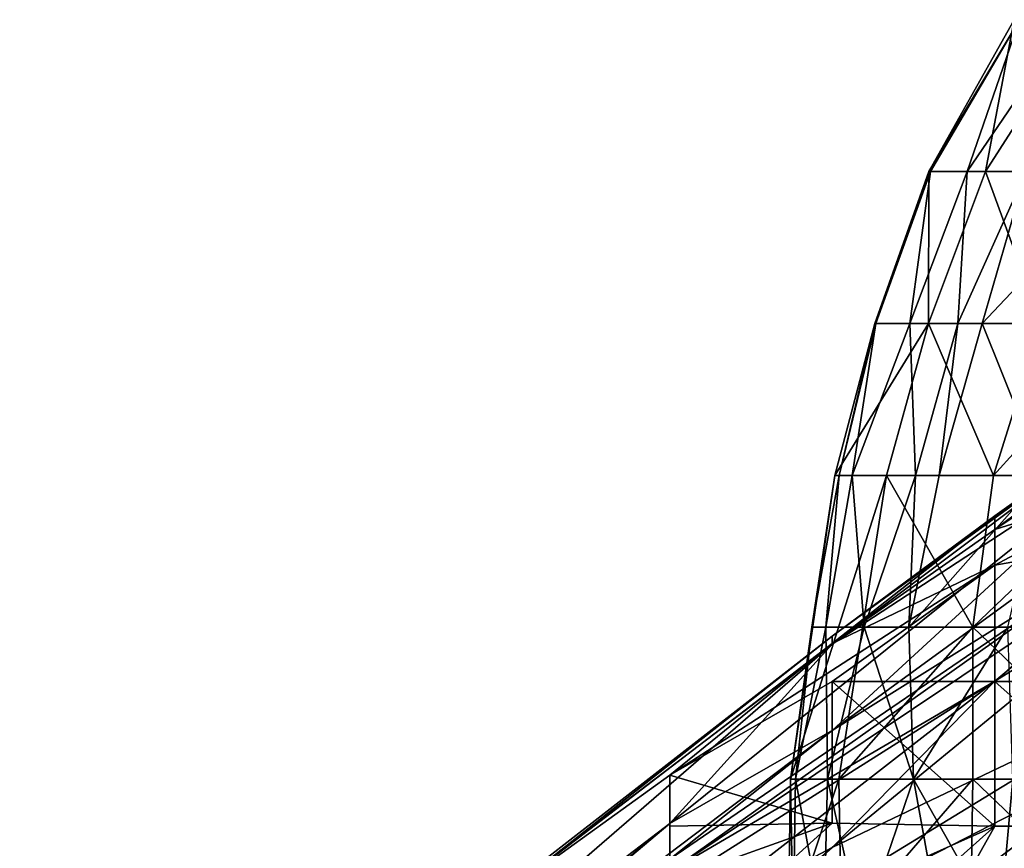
# Model space of a CAD drawing. Extents: x -1.05 to 1.05, y -0.36 to 0.36.
# Tile 47 of 226: x -0.9271 to -0.8922, y 0.265 to 0.2943. Entities that reach past the tile are written whole.
import ezdxf

# ---------------------------------------------------------------- set-up
doc = ezdxf.new("R2010")
doc.units = 0

msp = doc.modelspace()

# ---------------------------------------------------------------- linework, layer by layer
for points in [[(-0.892908, 0.28894, 0.009542), (-0.894917, 0.28894, 0.013278), (-0.891902, 0.294325, 0.013278)], [(-0.891902, 0.294325, 0.013278), (-0.894917, 0.28894, 0.013278), (-0.891707, 0.294325, 0.017013)], [(-0.894917, 0.28894, 0.013278), (-0.894858, 0.28894, 0.017013), (-0.891707, 0.294325, 0.017013)], [(-0.891707, 0.294325, 0.017013), (-0.894858, 0.28894, 0.017013), (-0.893559, 0.28894, 0.024484)], [(-0.893559, 0.28894, 0.024484), (-0.891469, 0.28894, 0.031954), (-0.889899, 0.294325, 0.024484)], [(-0.893559, 0.28894, 0.024484), (-0.889899, 0.294325, 0.024484), (-0.891707, 0.294325, 0.017013)], [(-0.891902, 0.294325, 0.013278), (-0.889459, 0.294325, 0.009542), (-0.892908, 0.28894, 0.009542)], [(-0.889459, 0.294325, 0.009542), (-0.887739, 0.28894, 0.00528), (-0.892908, 0.28894, 0.009542)], [(-0.891469, 0.28894, 0.031954), (-0.893035, 0.283556, 0.035689), (-0.887739, 0.289158, 0.04316)], [(-0.893035, 0.283556, 0.035689), (-0.889906, 0.283556, 0.046895), (-0.887739, 0.289158, 0.04316)], [(-0.896833, 0.283556, 0.013278), (-0.896799, 0.283556, 0.017013), (-0.894917, 0.28894, 0.013278)], [(-0.894917, 0.28894, 0.013278), (-0.894929, 0.283556, 0.009542), (-0.896833, 0.283556, 0.013278)], [(-0.896799, 0.283556, 0.017013), (-0.895597, 0.283556, 0.024484), (-0.894858, 0.28894, 0.017013)], [(-0.894917, 0.28894, 0.013278), (-0.896799, 0.283556, 0.017013), (-0.894858, 0.28894, 0.017013)], [(-0.893559, 0.28894, 0.024484), (-0.895597, 0.283556, 0.024484), (-0.893891, 0.283556, 0.031954)], [(-0.894858, 0.28894, 0.017013), (-0.895597, 0.283556, 0.024484), (-0.893559, 0.28894, 0.024484)], [(-0.892908, 0.28894, 0.009542), (-0.890944, 0.283556, 0.005807), (-0.894929, 0.283556, 0.009542)], [(-0.892908, 0.28894, 0.009542), (-0.894929, 0.283556, 0.009542), (-0.894917, 0.28894, 0.013278)], [(-0.893035, 0.283556, 0.035689), (-0.891469, 0.28894, 0.031954), (-0.893891, 0.283556, 0.031954)], [(-0.893891, 0.283556, 0.031954), (-0.891469, 0.28894, 0.031954), (-0.893559, 0.28894, 0.024484)], [(-0.892908, 0.28894, 0.009542), (-0.887739, 0.28894, 0.00528), (-0.890944, 0.283556, 0.005807)], [(-0.886828, 0.280842, 0.804687), (-0.892588, 0.276739, 0.814516), (-0.87531, 0.288684, 0.809601)], [(-0.892588, 0.276739, 0.814516), (-0.886828, 0.280516, 0.819431), (-0.87531, 0.288684, 0.809601)], [(-0.898253, 0.278172, 0.013278), (-0.898096, 0.278172, 0.017013), (-0.896833, 0.283556, 0.013278)], [(-0.894929, 0.283556, 0.009542), (-0.898253, 0.278172, 0.013278), (-0.896833, 0.283556, 0.013278)], [(-0.896423, 0.278172, 0.009542), (-0.898253, 0.278172, 0.013278), (-0.894929, 0.283556, 0.009542)], [(-0.898096, 0.278172, 0.017013), (-0.897641, 0.278172, 0.020748), (-0.896799, 0.283556, 0.017013)], [(-0.896833, 0.283556, 0.013278), (-0.898096, 0.278172, 0.017013), (-0.896799, 0.283556, 0.017013)], [(-0.897641, 0.278172, 0.020748), (-0.895393, 0.278172, 0.031954), (-0.895597, 0.283556, 0.024484)], [(-0.896799, 0.283556, 0.017013), (-0.897641, 0.278172, 0.020748), (-0.895597, 0.283556, 0.024484)], [(-0.894929, 0.283556, 0.009542), (-0.892627, 0.278172, 0.005807), (-0.896423, 0.278172, 0.009542)], [(-0.895597, 0.283556, 0.024484), (-0.895393, 0.278172, 0.031954), (-0.893891, 0.283556, 0.031954)], [(-0.894556, 0.278172, 0.035689), (-0.893891, 0.283556, 0.031954), (-0.895393, 0.278172, 0.031954)], [(-0.892627, 0.278172, 0.005807), (-0.894929, 0.283556, 0.009542), (-0.890944, 0.283556, 0.005807)], [(-0.894556, 0.278172, 0.035689), (-0.890871, 0.278172, 0.05063), (-0.893035, 0.283556, 0.035689)], [(-0.894556, 0.278172, 0.035689), (-0.893035, 0.283556, 0.035689), (-0.893891, 0.283556, 0.031954)], [(-0.890871, 0.278172, 0.05063), (-0.889906, 0.283556, 0.046895), (-0.893035, 0.283556, 0.035689)], [(-0.890944, 0.283556, 0.005807), (-0.887739, 0.283556, 0.003846), (-0.892627, 0.278172, 0.005807)], [(-0.887739, 0.283556, 0.003846), (-0.887739, 0.278172, 0.00296), (-0.892627, 0.278172, 0.005807)], [(-0.886828, 0.279716, 0.785027), (-0.881869, 0.281136, 0.760453), (-0.898347, 0.269134, 0.750623)], [(-0.887356, 0.276003, 0.730963), (-0.898347, 0.269134, 0.750623), (-0.881869, 0.281136, 0.760453)], [(-0.886828, 0.279716, 0.785027), (-0.898347, 0.272194, 0.799772), (-0.886828, 0.280842, 0.804687)], [(-0.886828, 0.280842, 0.804687), (-0.898347, 0.272473, 0.809601), (-0.892588, 0.276739, 0.814516)], [(-0.898347, 0.272194, 0.799772), (-0.898347, 0.272473, 0.809601), (-0.886828, 0.280842, 0.804687)], [(-0.892588, 0.276251, 0.824346), (-0.886828, 0.280115, 0.824346), (-0.886828, 0.280516, 0.819431)], [(-0.892588, 0.276739, 0.814516), (-0.892588, 0.276251, 0.824346), (-0.886828, 0.280516, 0.819431)], [(-0.892588, 0.276251, 0.824346), (-0.886828, 0.278059, 0.829261), (-0.886828, 0.280115, 0.824346)], [(-0.898347, 0.269134, 0.750623), (-0.904106, 0.265833, 0.770282), (-0.886828, 0.279716, 0.785027)], [(-0.886828, 0.279716, 0.785027), (-0.904106, 0.265833, 0.770282), (-0.898347, 0.272194, 0.799772)], [(-0.898112, 0.267404, 0.009542), (-0.899821, 0.267404, 0.013278), (-0.896423, 0.278172, 0.009542)], [(-0.898253, 0.278172, 0.013278), (-0.896423, 0.278172, 0.009542), (-0.899821, 0.267404, 0.013278)], [(-0.898253, 0.278172, 0.013278), (-0.899821, 0.267404, 0.013278), (-0.899073, 0.272788, 0.017013)], [(-0.899073, 0.272788, 0.017013), (-0.898571, 0.272788, 0.020748), (-0.898096, 0.278172, 0.017013)], [(-0.898096, 0.278172, 0.017013), (-0.898253, 0.278172, 0.013278), (-0.899073, 0.272788, 0.017013)], [(-0.898571, 0.272788, 0.020748), (-0.897212, 0.272788, 0.028219), (-0.897641, 0.278172, 0.020748)], [(-0.898571, 0.272788, 0.020748), (-0.897641, 0.278172, 0.020748), (-0.898096, 0.278172, 0.017013)], [(-0.893358, 0.272788, 0.00562), (-0.898112, 0.267404, 0.009542), (-0.896423, 0.278172, 0.009542)], [(-0.897641, 0.278172, 0.020748), (-0.897212, 0.272788, 0.028219), (-0.895393, 0.278172, 0.031954)], [(-0.897212, 0.272788, 0.028219), (-0.89563, 0.272788, 0.035689), (-0.895393, 0.278172, 0.031954)], [(-0.892627, 0.278172, 0.005807), (-0.893358, 0.272788, 0.00562), (-0.896423, 0.278172, 0.009542)], [(-0.895393, 0.278172, 0.031954), (-0.89563, 0.272788, 0.035689), (-0.894556, 0.278172, 0.035689)], [(-0.89563, 0.272788, 0.035689), (-0.892122, 0.272788, 0.05063), (-0.890871, 0.278172, 0.05063)], [(-0.89563, 0.272788, 0.035689), (-0.890871, 0.278172, 0.05063), (-0.894556, 0.278172, 0.035689)], [(-0.892627, 0.278172, 0.005807), (-0.887739, 0.278172, 0.00296), (-0.893358, 0.272788, 0.00562)], [(-0.893358, 0.272788, 0.00562), (-0.887739, 0.278172, 0.00296), (-0.887739, 0.272788, 0.002573)], [(-0.892588, 0.274988, 0.829261), (-0.886828, 0.276003, 0.830899), (-0.886828, 0.278059, 0.829261)], [(-0.892588, 0.276251, 0.824346), (-0.892588, 0.274988, 0.829261), (-0.886828, 0.278059, 0.829261)], [(-0.892588, 0.276739, 0.814516), (-0.898347, 0.272473, 0.809601), (-0.898347, 0.27221, 0.824346)], [(-0.892588, 0.276739, 0.814516), (-0.898347, 0.27221, 0.824346), (-0.892588, 0.276251, 0.824346)], [(-0.898347, 0.27221, 0.824346), (-0.892588, 0.274988, 0.829261), (-0.892588, 0.276251, 0.824346)], [(-0.904106, 0.264571, 0.730963), (-0.898347, 0.269134, 0.750623), (-0.887356, 0.276003, 0.730963)], [(-0.886828, 0.27569, 0.711304), (-0.904106, 0.264131, 0.706389), (-0.887356, 0.276003, 0.730963)], [(-0.904106, 0.264571, 0.730963), (-0.887356, 0.276003, 0.730963), (-0.904106, 0.264131, 0.706389)], [(-0.892588, 0.27088, 0.68673), (-0.904106, 0.264131, 0.706389), (-0.886828, 0.27569, 0.711304)], [(-0.886828, 0.276003, 0.830899), (-0.892588, 0.27087, 0.832589), (-0.886828, 0.27087, 0.832531)], [(-0.892588, 0.274988, 0.829261), (-0.892588, 0.27087, 0.832589), (-0.886828, 0.276003, 0.830899)], [(-0.886828, 0.274435, 0.68673), (-0.892588, 0.27088, 0.68673), (-0.886828, 0.27569, 0.711304)], [(-0.904106, 0.267541, 0.829261), (-0.898347, 0.27087, 0.830006), (-0.892588, 0.274988, 0.829261)], [(-0.898347, 0.27221, 0.824346), (-0.904106, 0.267541, 0.829261), (-0.892588, 0.274988, 0.829261)], [(-0.898347, 0.27087, 0.830006), (-0.892588, 0.27087, 0.832589), (-0.892588, 0.274988, 0.829261)], [(-0.886828, 0.270485, 0.642496), (-0.898347, 0.264979, 0.65724), (-0.886828, 0.274435, 0.68673)], [(-0.892588, 0.27088, 0.68673), (-0.886828, 0.274435, 0.68673), (-0.898347, 0.264979, 0.65724)], [(-0.899821, 0.267404, 0.013278), (-0.899642, 0.267404, 0.017013), (-0.899073, 0.272788, 0.017013)], [(-0.898511, 0.267404, 0.024484), (-0.898571, 0.272788, 0.020748), (-0.899642, 0.267404, 0.017013)], [(-0.899642, 0.267404, 0.017013), (-0.898571, 0.272788, 0.020748), (-0.899073, 0.272788, 0.017013)], [(-0.898511, 0.267404, 0.024484), (-0.897212, 0.272788, 0.028219), (-0.898571, 0.272788, 0.020748)], [(-0.898511, 0.267404, 0.024484), (-0.895471, 0.267404, 0.039425), (-0.897212, 0.272788, 0.028219)], [(-0.893358, 0.267404, 0.005394), (-0.898112, 0.267404, 0.009542), (-0.893358, 0.272788, 0.00562)], [(-0.897212, 0.272788, 0.028219), (-0.895471, 0.267404, 0.039425), (-0.89563, 0.272788, 0.035689)], [(-0.895471, 0.267404, 0.039425), (-0.892122, 0.272788, 0.05063), (-0.89563, 0.272788, 0.035689)], [(-0.891948, 0.267404, 0.054366), (-0.892122, 0.272788, 0.05063), (-0.895471, 0.267404, 0.039425)], [(-0.893358, 0.267404, 0.005394), (-0.893358, 0.272788, 0.00562), (-0.887739, 0.267404, 0.002525)], [(-0.887739, 0.267404, 0.002525), (-0.893358, 0.272788, 0.00562), (-0.887739, 0.272788, 0.002573)], [(-0.898347, 0.272194, 0.799772), (-0.904106, 0.265833, 0.770282), (-0.91766, 0.255471, 0.780112)], [(-0.915625, 0.259036, 0.819431), (-0.898347, 0.272194, 0.799772), (-0.91766, 0.255471, 0.780112)], [(-0.909865, 0.263381, 0.829261), (-0.898347, 0.272473, 0.809601), (-0.915625, 0.259036, 0.819431)], [(-0.898347, 0.272473, 0.809601), (-0.898347, 0.272194, 0.799772), (-0.915625, 0.259036, 0.819431)], [(-0.898347, 0.27221, 0.824346), (-0.898347, 0.272473, 0.809601), (-0.909865, 0.263381, 0.829261)], [(-0.904106, 0.267541, 0.829261), (-0.898347, 0.27221, 0.824346), (-0.909865, 0.263381, 0.829261)], [(-0.898347, 0.264979, 0.65724), (-0.904106, 0.261936, 0.66707), (-0.892588, 0.27088, 0.68673)], [(-0.904106, 0.264131, 0.706389), (-0.892588, 0.27088, 0.68673), (-0.904106, 0.263591, 0.691644)], [(-0.904106, 0.263591, 0.691644), (-0.892588, 0.27088, 0.68673), (-0.904106, 0.261936, 0.66707)], [(-0.904106, 0.267541, 0.829261), (-0.898347, 0.265847, 0.834176), (-0.898347, 0.27087, 0.830006)], [(-0.892588, 0.265737, 0.833577), (-0.892588, 0.27087, 0.832589), (-0.898347, 0.27087, 0.830006)], [(-0.898347, 0.265847, 0.834176), (-0.892588, 0.265737, 0.833577), (-0.898347, 0.27087, 0.830006)], [(-0.886828, 0.265737, 0.831403), (-0.886828, 0.27087, 0.832531), (-0.892588, 0.27087, 0.832589)], [(-0.892588, 0.265737, 0.833577), (-0.886828, 0.265737, 0.831403), (-0.892588, 0.27087, 0.832589)], [(-0.892588, 0.255471, 0.829366), (-0.881069, 0.260604, 0.825298), (-0.87531, 0.27087, 0.827966)], [(-0.886828, 0.265737, 0.831403), (-0.892588, 0.255471, 0.829366), (-0.87531, 0.27087, 0.827966)], [(-0.898347, 0.264979, 0.65724), (-0.886828, 0.270485, 0.642496), (-0.904106, 0.259937, 0.642496)], [(-0.886828, 0.270485, 0.642496), (-0.886828, 0.268798, 0.627751), (-0.904106, 0.259937, 0.642496)], [(-0.904106, 0.265833, 0.770282), (-0.898347, 0.269134, 0.750623), (-0.916413, 0.255471, 0.755538)], [(-0.916413, 0.255471, 0.755538), (-0.898347, 0.269134, 0.750623), (-0.904106, 0.264571, 0.730963)], [(-0.886828, 0.268798, 0.627751), (-0.898347, 0.260204, 0.613006), (-0.904106, 0.259937, 0.642496)], [(-0.886828, 0.268798, 0.627751), (-0.886828, 0.265382, 0.603177), (-0.898347, 0.260204, 0.613006)], [(-0.904106, 0.267541, 0.829261), (-0.909865, 0.263381, 0.829261), (-0.904106, 0.263785, 0.834176)], [(-0.904106, 0.267541, 0.829261), (-0.904106, 0.265737, 0.83222), (-0.898347, 0.265847, 0.834176)], [(-0.904106, 0.267541, 0.829261), (-0.904106, 0.263785, 0.834176), (-0.904106, 0.265737, 0.83222)], [(-0.899913, 0.26202, 0.013278), (-0.899733, 0.26202, 0.017013), (-0.899821, 0.267404, 0.013278)], [(-0.899913, 0.26202, 0.013278), (-0.898112, 0.267404, 0.009542), (-0.898018, 0.26202, 0.009542)], [(-0.899821, 0.267404, 0.013278), (-0.898112, 0.267404, 0.009542), (-0.899913, 0.26202, 0.013278)], [(-0.899821, 0.267404, 0.013278), (-0.899733, 0.26202, 0.017013), (-0.899642, 0.267404, 0.017013)], [(-0.899733, 0.26202, 0.017013), (-0.898649, 0.26202, 0.024484), (-0.899642, 0.267404, 0.017013)], [(-0.898511, 0.267404, 0.024484), (-0.899642, 0.267404, 0.017013), (-0.898649, 0.26202, 0.024484)], [(-0.898649, 0.26202, 0.024484), (-0.897306, 0.26202, 0.031954), (-0.898511, 0.267404, 0.024484)], [(-0.898511, 0.267404, 0.024484), (-0.897306, 0.26202, 0.031954), (-0.895471, 0.267404, 0.039425)], [(-0.893358, 0.267404, 0.005394), (-0.898018, 0.26202, 0.009542), (-0.898112, 0.267404, 0.009542)], [(-0.893447, 0.26202, 0.005807), (-0.898018, 0.26202, 0.009542), (-0.893358, 0.267404, 0.005394)], [(-0.897306, 0.26202, 0.031954), (-0.893516, 0.256636, 0.05063), (-0.895471, 0.267404, 0.039425)], [(-0.891948, 0.267404, 0.054366), (-0.895471, 0.267404, 0.039425), (-0.892426, 0.26202, 0.054366)], [(-0.893516, 0.256636, 0.05063), (-0.892426, 0.26202, 0.054366), (-0.895471, 0.267404, 0.039425)], [(-0.893447, 0.26202, 0.005807), (-0.893358, 0.267404, 0.005394), (-0.887739, 0.26202, 0.003083)], [(-0.887739, 0.26202, 0.003083), (-0.893358, 0.267404, 0.005394), (-0.887739, 0.267404, 0.002525)], [(-0.892426, 0.26202, 0.054366), (-0.889331, 0.251251, 0.073042), (-0.890324, 0.267404, 0.061836)], [(-0.891948, 0.267404, 0.054366), (-0.892426, 0.26202, 0.054366), (-0.890324, 0.267404, 0.061836)], [(-0.91766, 0.255471, 0.780112), (-0.904106, 0.265833, 0.770282), (-0.927143, 0.24679, 0.760453)], [(-0.904106, 0.265833, 0.770282), (-0.916413, 0.255471, 0.755538), (-0.927143, 0.24679, 0.760453)], [(-0.898347, 0.265847, 0.834176), (-0.904106, 0.260604, 0.835654), (-0.892588, 0.265737, 0.833577)], [(-0.898347, 0.265847, 0.834176), (-0.904106, 0.263785, 0.834176), (-0.904106, 0.260604, 0.835654)], [(-0.904106, 0.263785, 0.834176), (-0.898347, 0.265847, 0.834176), (-0.904106, 0.265737, 0.83222)], [(-0.904106, 0.255471, 0.835657), (-0.892588, 0.265737, 0.833577), (-0.904106, 0.260604, 0.835654)], [(-0.904106, 0.255471, 0.835657), (-0.898347, 0.255471, 0.832869), (-0.892588, 0.265737, 0.833577)], [(-0.898347, 0.255471, 0.832869), (-0.886828, 0.265737, 0.831403), (-0.892588, 0.265737, 0.833577)], [(-0.892588, 0.255471, 0.829366), (-0.886828, 0.265737, 0.831403), (-0.898347, 0.255471, 0.832869)], [(-0.886828, 0.263663, 0.593347), (-0.898347, 0.260204, 0.613006), (-0.886828, 0.265382, 0.603177)], [(-0.904106, 0.259937, 0.642496), (-0.904106, 0.261936, 0.66707), (-0.898347, 0.264979, 0.65724)]]:
    msp.add_3dface(points)

doc.saveas('drawing.dxf')
